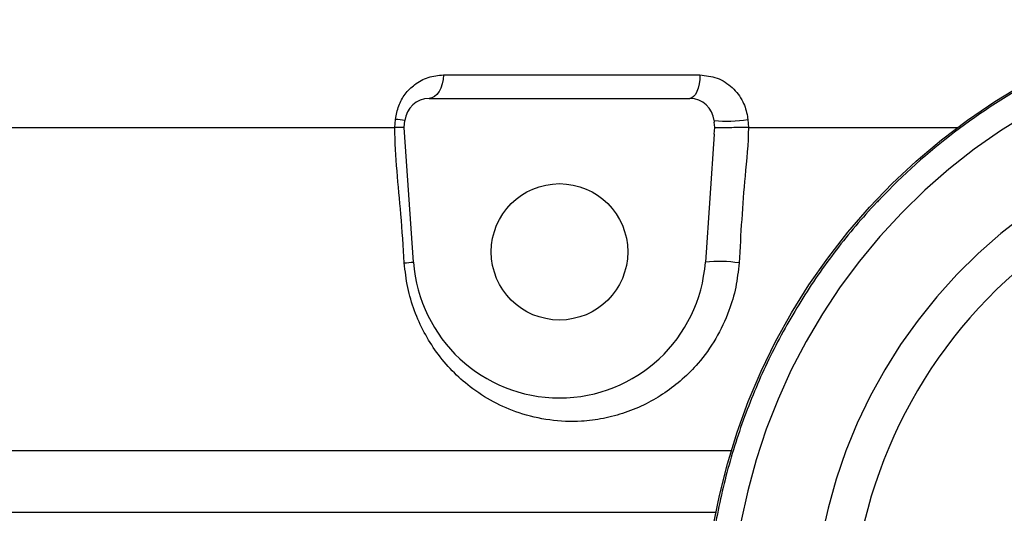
# Model space of a CAD drawing. Extents: x 0 to 16820, y 0 to 11880.
# Tile 38 of 84: x 8520 to 8722, y 6052 to 6153. Entities that reach past the tile are written whole.
import ezdxf

# ---------------------------------------------------------------- set-up
doc = ezdxf.new("R2010")
doc.units = 0
doc.header["$LTSCALE"] = 20
doc.layers.get('0').update_dxf_attribs({"linetype": 'CONTINUOUS'})
doc.styles.add('SLDTEXTSTYLE0', font='TXT', dxfattribs={"width": 0.605})
doc.dimstyles.new('SLDDIMSTYLE1', dxfattribs={"dimtxt": 100, "dimasz": 100, "dimexe": 0, "dimexo": 0.0625, "dimgap": 25, "dimtad": 1, "dimdec": 4, "dimlfac": 20, "dimzin": 12, "dimtxsty": 'SLDTEXTSTYLE0', "dimsah": 1, "dimcen": 0.09, "dimadec": 1, "dimazin": 3, "dimtfac": 1, "dimtofl": 0, "dimtmove": 0, "dimatfit": 3, "dimtolj": 1, "dimtzin": 12})

# ---------------------------------------------------------------- blocks, each defined once
blk = doc.blocks.new('_D_3')
at = {"color": 7, "linetype": 'CONTINUOUS'}
for p, q in [((8406, 6401.82), (13085.4, 6401.82)), ((4232.76, 5673.02), (3718.3, 5582.3))]:
    blk.add_line(p, q, dxfattribs=at)
blk.add_arc((8366, 6401.82), 4689.4, 190, 0, dxfattribs=at)
for points in [[(13055.4, 6401.82), (13039.33, 6301.99), (13069.33, 6301.67)], [(3747.84, 5587.51), (3751.51, 5486.46), (3781, 5491.99)]]:
    blk.add_solid(points, dxfattribs=at)
at = {"color": 7, "linetype": 'CONTINUOUS', "insert": (8621.93, 1846.3), "char_height": 100, "attachment_point": 1, "rotation": 5, "style": 'SLDTEXTSTYLE0'}
blk.add_mtext('170°', dxfattribs=at)

msp = doc.modelspace()

# ---------------------------------------------------------------- linework, layer by layer
at = {"color": 8, "linetype": 'CONTINUOUS'}
for p, q in [((8607.1760071, 6141.6453122), (8659.813465, 6141.6453122)), ((8597.2247584, 6130.8197974), (8597.3714305, 6132.5168608)), ((8669.6129156, 6132.5168608), (8669.758649, 6130.8197974))]:
    msp.add_line(p, q, dxfattribs=at)
at = {"color": 7, "linetype": 'CONTINUOUS'}
for p, q in [((8604.2471243, 6136.8198095), (8657.7467335, 6136.8198095)), ((8599.1405411, 6130.8197974), (8599.2661579, 6132.2555839)), ((8662.7277149, 6132.2555839), (8662.752868, 6131.9678424)), ((8662.8541065, 6130.8191417), (8662.752868, 6131.9678424)), ((8483.2714437, 6130.8197974), (8597.2247584, 6130.8197974)), ((8597.2285135, 6130.8198272), (8597.2247584, 6130.8197974)), ((8601.070003, 6103.2271086), (8599.1405411, 6130.8197974)), ((8662.7579046, 6129.4552682), (8662.8541065, 6130.8191417)), ((8669.758649, 6130.8197974), (8669.7548939, 6130.8198272)), ((8669.758649, 6130.8197974), (8712.5948681, 6130.8197974)), ((8662.7579046, 6129.4552682), (8660.9238399, 6103.2271086))]:
    msp.add_line(p, q, dxfattribs=at)
at = {"color": 8, "linetype": 'CONTINUOUS', "flags": 128}
for points in [[(8607.1760071, 6141.6453122), (8607.1026785, 6140.6950353), (8606.9244308, 6139.7861241), (8606.6477908, 6138.9519273), (8606.2829359, 6138.2230817), (8605.8432771, 6137.6264392), (8605.3449674, 6137.1838747), (8604.8063202, 6136.9116603), (8604.2471243, 6136.8198095)], [(8659.813465, 6141.6453122), (8659.7617282, 6140.6950353), (8659.6359326, 6139.7861241), (8659.4407273, 6138.9519273), (8659.1832949, 6138.2230817), (8658.8730527, 6137.6264392), (8658.5214151, 6137.1838747), (8658.1413163, 6136.9116603), (8657.7467335, 6136.8198095)], [(8727.0926846, 6133.6868702), (8721.5000702, 6130.1839648), (8716.1015881, 6126.3880728), (8710.9126164, 6122.309923), (8705.9477879, 6117.9611085), (8701.221229, 6113.3539377), (8696.7463208, 6108.5014938), (8692.5357295, 6103.4174858), (8688.6014057, 6098.1163679), (8684.9544955, 6092.6131605), (8681.6053702, 6086.9234501), (8678.5634769, 6081.0633598), (8675.8374585, 6075.0495194), (8673.4350337, 6068.8989459), (8671.3630272, 6062.6291035), (8669.6273102, 6056.2577842), (8668.2327701, 6049.8029886)], [(8726.394893, 6112.8534971), (8721.5484692, 6109.0656219), (8716.9280661, 6105.0044893), (8712.5490917, 6100.6836592), (8708.4260596, 6096.1174665), (8704.5726491, 6091.3210808), (8701.0016752, 6086.3104163), (8697.7250291, 6081.1021326), (8694.7535886, 6075.7135151), (8692.0971585, 6070.162475), (8689.76465, 6064.4674896), (8687.7637817, 6058.6474238), (8686.1011697, 6052.7216195), (8684.7823573, 6046.7097758)]]:
    msp.add_lwpolyline(points, dxfattribs=at)
at = {"color": 7, "linetype": 'CONTINUOUS', "flags": 128}
msp.add_lwpolyline([(8662.4939455, 6048.655033), (8663.7986613, 6055.2772282), (8665.4449714, 6061.8227123), (8667.428465, 6068.2738422), (8669.7437478, 6074.6132134), (8672.384621, 6080.8237492), (8675.343932, 6086.8887006), (8678.6137236, 6092.7917062), (8682.1852041, 6098.5168515), (8686.0486878, 6104.0487586), (8690.1938034, 6109.3724369), (8694.6093751, 6114.4735812), (8699.2834521, 6119.3383931), (8704.2035175, 6123.9538191), (8709.3562199, 6128.307402), (8714.7277309, 6132.3873697), (8720.3035368, 6136.1827551), (8726.0686172, 6139.6833061)], dxfattribs=at)
at = {"color": 7, "linetype": 'CONTINUOUS'}
msp.add_circle((8630.9969283, 6105.3197952), 14, dxfattribs=at)
for centre, radius, start, end in [((8365.9969283, 6401.8197952), 4157, 190, 170), ((8365.9969283, 6401.8197952), 1594, 190, 170), ((8790.4663075, 6026.950211), 129.3842548, 118.195146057, 136.40593687), ((8604.2471255, 6131.8197952), 5, 90, 175), ((8657.7467311, 6131.8197952), 5, 5, 90), ((8630.9969283, 6105.3197952), 30, 184, 356)]:
    msp.add_arc(centre, radius, start, end, dxfattribs=at)
at = {"color": 8, "linetype": 'CONTINUOUS'}
for centre, radius, start, end in [((8596.5090682, 6119.2624579), 13.282427, 78.019765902, 86.277450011), ((8665.197319, 6158.0267319), 25.8892065, 264.526160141, 279.82023095), ((8789.6225236, 6026.8418768), 98.7784252, 124.977771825, 174.197765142), ((8597.2101215, 6135.1032619), 32.1089993, 273.460972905, 276.904327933), ((8663.6761379, 6074.8804345), 28.4799768, 81.571637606, 95.545705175)]:
    msp.add_arc(centre, radius, start, end, dxfattribs=at)
for points, knots in [([(8597.3714305, 6132.5168608), (8597.5355606, 6133.470182), (8597.862536, 6135.3693621), (8599.2988663, 6137.8377902), (8601.3509001, 6139.88506), (8604.0552604, 6141.3524787), (8606.1220826, 6141.5464178), (8607.1760071, 6141.6453122)], [0, 0, 0, 0, 0.1749112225, 0.3484533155, 0.5367485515, 0.7637764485, 1, 1, 1, 1]), ([(8659.813465, 6141.6453122), (8661.0089649, 6141.5227444), (8662.8077237, 6141.3383279), (8664.9877404, 6140.2106801), (8666.452308, 6139.1054247), (8667.6834383, 6137.7341651), (8668.8731393, 6135.8077401), (8669.4597307, 6133.9775409), (8669.591806, 6132.7181498), (8669.6129156, 6132.5168608)], [0, 0, 0, 0, 0.2533004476, 0.3811179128, 0.5088907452, 0.6311337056, 0.7533271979, 0.9605741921, 1, 1, 1, 1]), ([(8599.1484983, 6103.0528246), (8598.9431645, 6106.3789261), (8598.3716251, 6115.6370116), (8597.2285131, 6124.8749391), (8597.2285135, 6130.8198172), (8597.2285135, 6130.8198272)], [0, 0, 0, 0, 0.3592641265, 0.9999989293, 1, 1, 1, 1]), ([(8669.7548939, 6130.8198272), (8669.7548939, 6130.8198172), (8669.7548943, 6127.486472), (8668.7088996, 6118.2577314), (8668.1859755, 6108.994856), (8667.8505255, 6103.0528246)], [0, 0, 0, 0, 0.00000106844, 0.35851182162, 1, 1, 1, 1]), ([(8667.8505255, 6103.0528246), (8667.6650774, 6101.3804991), (8667.2941604, 6098.0356603), (8665.73298, 6092.7587342), (8663.2009354, 6087.4158756), (8659.8518063, 6082.7329262), (8656.2484703, 6079.0882922), (8652.6683707, 6076.3035147), (8648.7327403, 6073.9842884), (8644.4912222, 6072.2161364), (8640.0201853, 6071.0256535), (8634.8185287, 6070.3638926), (8628.9626796, 6070.5977865), (8622.9037905, 6072.0032952), (8617.4285224, 6074.368534), (8612.8445267, 6077.3210328), (8608.9342774, 6080.8080686), (8605.7689159, 6084.556587), (8603.1655183, 6088.7081915), (8601.1560334, 6093.1709842), (8599.7164754, 6097.9908747), (8599.3377959, 6101.365758), (8599.1484983, 6103.0528246)], [0, 0, 0, 0, 0.0448110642, 0.0896271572, 0.1472880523, 0.2049703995, 0.248120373, 0.291464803, 0.3346433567, 0.380866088, 0.4272809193, 0.4735323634, 0.5402973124, 0.6070717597, 0.6652117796, 0.7233331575, 0.7719232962, 0.8204883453, 0.8651841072, 0.9098508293, 0.9549354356, 1, 1, 1, 1]), ([(8485.5652763, 6064.5389555), (8486.5778957, 6064.5533899), (8488.6064211, 6064.5823056), (8493.293919, 6064.576158), (8499.1430906, 6064.5556168), (8506.2376819, 6064.5313857), (8514.1206941, 6064.5269873), (8522.6066213, 6064.5366182), (8531.4839952, 6064.5404946), (8541.1730289, 6064.5435577), (8551.6266606, 6064.5444006), (8562.7979629, 6064.5433308), (8574.6596289, 6064.5390959), (8587.2056877, 6064.5352679), (8600.4017553, 6064.5345943), (8614.201602, 6064.5354113), (8628.5328472, 6064.5371085), (8643.3557668, 6064.5387935), (8655.9766968, 6064.5399523), (8663.7866925, 6064.5393601), (8666.3703932, 6064.5391642)], [0, 0, 0, 0, 0.0636220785, 0.1274506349, 0.1913496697, 0.2551788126, 0.3188015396, 0.3731751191, 0.4277202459, 0.4823525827, 0.5369848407, 0.5915297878, 0.6459034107, 0.7002947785, 0.754857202, 0.8095072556, 0.8641572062, 0.9187196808, 0.9731108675, 1, 1, 1, 1]), ([(8663.2111384, 6051.8076716), (8662.5901922, 6051.8076603), (8657.0197659, 6051.8075589), (8647.0556168, 6051.8079822), (8633.4318111, 6051.8010525), (8620.9364851, 6051.7957107), (8609.2723907, 6051.8080407), (8598.6476192, 6051.8129453), (8588.6229539, 6051.8058831), (8578.3819466, 6051.8065385), (8568.048705, 6051.8122703), (8557.7582745, 6051.808574), (8548.5917595, 6051.8121007), (8540.3140673, 6051.8189966), (8533.024733, 6051.8163929), (8526.3951018, 6051.805912), (8519.9472575, 6051.7954739), (8513.8070488, 6051.794806), (8508.0990729, 6051.8021862), (8503.3704318, 6051.8067728), (8499.4424271, 6051.8114499), (8496.3242833, 6051.8015414), (8493.772296, 6051.8231749), (8492.555046, 6051.8123426), (8491.9464303, 6051.8069266)], [0, 0, 0, 0, 0.00677704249, 0.06079595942, 0.11195401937, 0.16311226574, 0.20896555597, 0.25481888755, 0.29780968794, 0.34080040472, 0.39479438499, 0.44592901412, 0.49706403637, 0.54289648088, 0.5887290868, 0.63170060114, 0.67467190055, 0.72732380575, 0.77716910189, 0.82701454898, 0.87166531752, 0.91631607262, 0.95815867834, 1, 1, 1, 1])]:
    msp.add_open_spline(points, degree=3, knots=knots, dxfattribs=at)
at = {"color": 7, "linetype": 'CONTINUOUS'}
for points, knots in [([(8599.1405411, 6130.8197974), (8599.113863, 6130.8206202), (8599.0478153, 6130.8226572), (8598.4494172, 6130.8297491), (8597.6354667, 6130.8231344), (8597.2285135, 6130.8198272)], [0, 0, 0, 0, 0.2530817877, 0.6265611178, 1, 1, 1, 1]), ([(8669.7548939, 6130.8198272), (8669.3131648, 6130.8217847), (8668.3363993, 6130.8261132), (8666.7222105, 6130.8170226), (8665.1464184, 6130.8108372), (8663.8792711, 6130.8076251), (8663.0343855, 6130.8092847), (8662.9131627, 6130.8159127), (8662.8541065, 6130.8191417)], [0, 0, 0, 0, 0.1430436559, 0.3163027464, 0.4890743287, 0.661963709, 0.8353187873, 1, 1, 1, 1]), ([(8696.7645301, 6116.147667), (8696.5246292, 6115.9055044), (8694.7849463, 6114.1494199), (8691.7649698, 6110.6689681), (8687.7319648, 6105.7074682), (8683.9705908, 6100.5328681), (8680.4631535, 6095.1839872), (8677.2254109, 6089.6668529), (8674.2633293, 6083.9968126), (8671.5846342, 6078.1871646), (8669.1957609, 6072.2522396), (8667.1025375, 6066.2064757), (8665.3100967, 6060.0646224), (8663.8228134, 6053.8416613), (8662.6442582, 6047.5527821), (8661.7774275, 6041.2133151), (8661.2242993, 6034.8387278), (8660.9862791, 6028.4445728), (8661.0640245, 6022.0464364), (8661.4572321, 6015.6599635), (8662.1648529, 6009.3006413), (8663.1860203, 6002.9843296), (8664.5147269, 5996.7250911), (8666.1611349, 5990.5433089), (8667.8846146, 5985.0305351), (8669.188662, 5981.6316865), (8669.7289659, 5980.2234469)], [0, 0, 0, 0, 0.0069946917, 0.0507232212, 0.094451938, 0.1381810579, 0.1819103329, 0.2256397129, 0.2693695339, 0.3130994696, 0.3568298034, 0.4005600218, 0.4442906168, 0.4880213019, 0.5317520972, 0.5754830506, 0.6192139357, 0.6629452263, 0.7066763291, 0.7504075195, 0.7941387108, 0.8378697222, 0.8816009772, 0.9253319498, 0.9690629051, 1, 1, 1, 1])]:
    msp.add_open_spline(points, degree=3, knots=knots, dxfattribs=at)

# ---------------------------------------------------------------- dimensions: what is measured, and where the dimension line sits
dim = msp.add_angular_dim_2l(base=(8774.7050665, 1730.2643988), line1=((4272.1510991, 5679.9643207), (6796.21337, 6125.0246)), line2=((7345.1676267, 6401.8197952), (8365.9969283, 6401.8197952)), dimstyle='SLDDIMSTYLE1', dxfattribs=at)
dim.commit()
dim.dimension.update_dxf_attribs({"geometry": '_D_3', "text_midpoint": (8774.7050665, 1730.2643988), "dimtype": 162})

doc.saveas('drawing.dxf')
